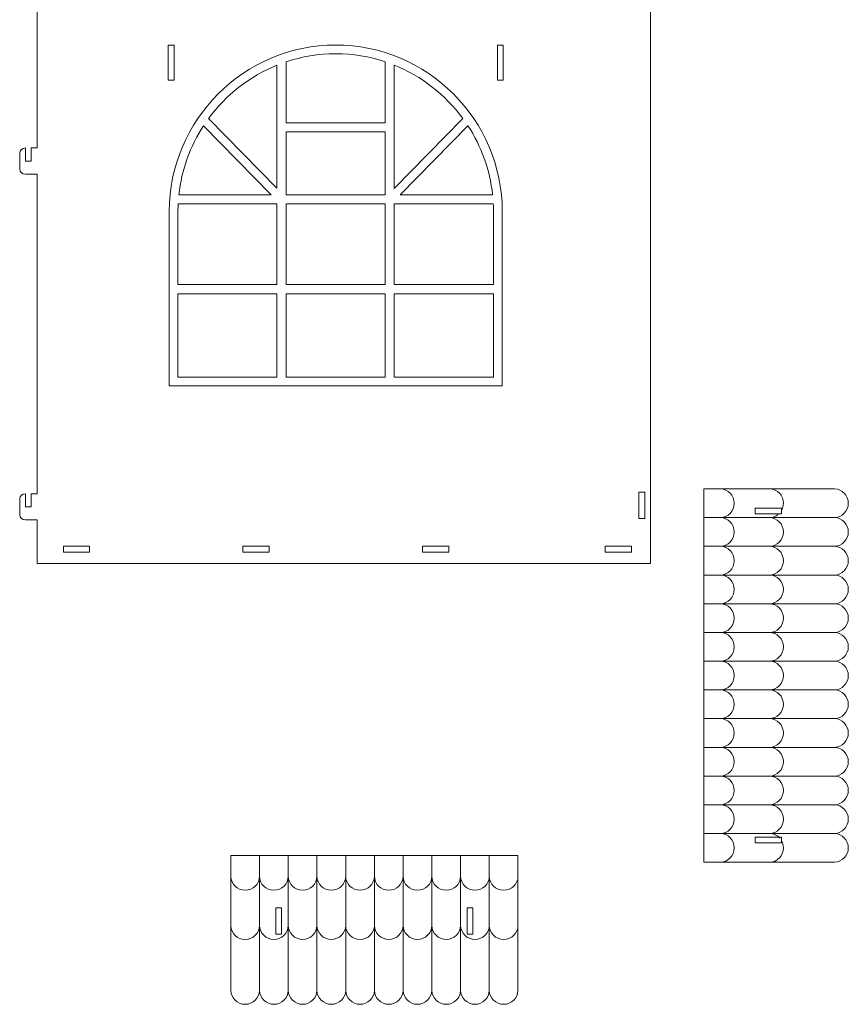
# Model space of a CAD drawing. Header units: centimetres. Extents: x -179 to 199, y -139 to 174.
# Tile 69 of 76: x 118 to 150, y 52 to 90. Entities that reach past the tile are written whole.
import ezdxf

# ---------------------------------------------------------------- set-up
doc = ezdxf.new("R2010")
doc.units = ezdxf.units.CM
doc.header["$MEASUREMENT"] = 0
doc.layers.add('Layer 1', color=7, linetype='Continuous')

msp = doc.modelspace()

# ---------------------------------------------------------------- linework, layer by layer
at = {"layer": 'Layer 1', "lineweight": 5}
for points, knots in [([(118.30266, 106.79701), (118.30266, 106.79701), (118.30266, 106.61336), (118.30266, 106.61336), (118.30266, 106.61336), (118.30266, 106.61336), (118.07599, 106.61336), (118.07599, 106.61336), (118.07599, 106.61336), (118.07599, 106.61336), (118.07599, 106.10182), (118.07599, 106.10182), (118.07599, 106.10182), (118.07599, 106.10182), (117.8519, 106.10182), (117.8519, 106.10182), (117.8519, 106.10182), (117.8519, 106.10182), (117.8519, 106.61336), (117.8519, 106.61336), (117.8519, 106.61336), (117.72827, 106.61336), (117.62782, 106.52115), (117.62782, 106.40859), (117.62782, 106.40859), (117.62782, 106.40859), (117.62782, 105.79505), (117.62782, 105.79505), (117.62782, 105.79505), (117.62782, 105.68249), (117.72827, 105.59053), (117.8519, 105.59053), (117.8519, 105.59053), (117.8519, 105.59053), (118.30266, 105.59053), (118.30266, 105.59053), (118.30266, 105.59053), (118.30266, 105.59053), (118.30266, 95.16988), (118.30266, 95.16988), (118.30266, 95.16988), (118.30266, 95.16988), (118.07599, 95.16988), (118.07599, 95.16988), (118.07599, 95.16988), (118.07599, 95.16988), (118.07599, 94.65834), (118.07599, 94.65834), (118.07599, 94.65834), (118.07599, 94.65834), (117.8519, 94.65834), (117.8519, 94.65834), (117.8519, 94.65834), (117.8519, 94.65834), (117.8519, 95.16988), (117.8519, 95.16988), (117.8519, 95.16988), (117.72827, 95.16988), (117.62782, 95.07766), (117.62782, 94.96536), (117.62782, 94.96536), (117.62782, 94.96536), (117.62782, 94.35156), (117.62782, 94.35156), (117.62782, 94.35156), (117.62782, 94.23926), (117.72827, 94.14731), (117.8519, 94.14731), (117.8519, 94.14731), (117.8519, 94.14731), (118.30266, 94.14731), (118.30266, 94.14731), (118.30266, 94.14731), (118.30266, 94.14731), (118.30266, 85.12554), (118.30266, 85.12554), (118.30266, 85.12554), (118.30266, 85.12554), (118.07599, 85.12554), (118.07599, 85.12554), (118.07599, 85.12554), (118.07599, 85.12554), (118.07599, 84.61426), (118.07599, 84.61426), (118.07599, 84.61426), (118.07599, 84.61426), (117.8519, 84.61426), (117.8519, 84.61426), (117.8519, 84.61426), (117.8519, 84.61426), (117.8519, 85.12554), (117.8519, 85.12554), (117.8519, 85.12554), (117.72827, 85.12554), (117.62782, 85.03359), (117.62782, 84.92103), (117.62782, 84.92103), (117.62782, 84.92103), (117.62782, 84.30749), (117.62782, 84.30749), (117.62782, 84.30749), (117.62782, 84.19493), (117.72827, 84.10298), (117.8519, 84.10298), (117.8519, 84.10298), (117.8519, 84.10298), (118.30266, 84.10298), (118.30266, 84.10298), (118.30266, 84.10298), (118.30266, 84.10298), (118.30266, 71.67582), (118.30266, 71.67582), (118.30266, 71.67582), (118.30266, 71.67582), (118.07599, 71.67582), (118.07599, 71.67582), (118.07599, 71.67582), (118.07599, 71.67582), (118.07599, 71.16454), (118.07599, 71.16454), (118.07599, 71.16454), (118.07599, 71.16454), (117.8519, 71.16454), (117.8519, 71.16454), (117.8519, 71.16454), (117.8519, 71.16454), (117.8519, 71.67582), (117.8519, 71.67582), (117.8519, 71.67582), (117.72827, 71.67582), (117.62782, 71.58387), (117.62782, 71.47131), (117.62782, 71.47131), (117.62782, 71.47131), (117.62782, 70.85751), (117.62782, 70.85751), (117.62782, 70.85751), (117.62782, 70.74521), (117.72827, 70.65325), (117.8519, 70.65325), (117.8519, 70.65325), (117.8519, 70.65325), (118.30266, 70.65325), (118.30266, 70.65325), (118.30266, 70.65325), (118.30266, 70.65325), (118.30266, 68.95559), (118.30266, 68.95559), (118.30266, 68.95559), (118.30266, 68.95559), (142.16428, 68.95559), (142.16428, 68.95559), (142.16428, 68.95559), (142.16428, 68.95559), (142.16428, 96.06443), (142.16428, 96.06443), (142.16428, 96.06443), (142.16428, 96.17699), (142.07155, 96.26869), (141.95822, 96.26869), (141.95822, 96.26869), (141.95822, 96.26869), (135.34631, 96.26869), (135.34631, 96.26869), (135.34631, 96.26869), (135.34631, 96.26869), (135.34631, 108.48051), (135.34631, 108.48051), (135.34631, 108.48051), (135.34631, 108.59874), (135.24843, 108.69558), (135.12994, 108.69558), (135.12994, 108.69558), (135.12994, 108.69558), (118.51644, 108.69558), (118.51644, 108.69558), (118.51644, 108.69558), (118.39796, 108.69558), (118.30266, 108.59874), (118.30266, 108.48051), (118.30266, 108.48051), (118.30266, 108.48051), (118.30266, 106.79701), (118.30266, 106.79701)], [0, 0, 0, 0, 0.0212766, 0.0212766, 0.0212766, 0.0212766, 0.04255319, 0.04255319, 0.04255319, 0.04255319, 0.06382979, 0.06382979, 0.06382979, 0.06382979, 0.08510638, 0.08510638, 0.08510638, 0.08510638, 0.10638298, 0.10638298, 0.10638298, 0.10638298, 0.12765957, 0.12765957, 0.12765957, 0.12765957, 0.14893617, 0.14893617, 0.14893617, 0.14893617, 0.17021277, 0.17021277, 0.17021277, 0.17021277, 0.19148936, 0.19148936, 0.19148936, 0.19148936, 0.21276596, 0.21276596, 0.21276596, 0.21276596, 0.23404255, 0.23404255, 0.23404255, 0.23404255, 0.25531915, 0.25531915, 0.25531915, 0.25531915, 0.27659574, 0.27659574, 0.27659574, 0.27659574, 0.29787234, 0.29787234, 0.29787234, 0.29787234, 0.31914894, 0.31914894, 0.31914894, 0.31914894, 0.34042553, 0.34042553, 0.34042553, 0.34042553, 0.36170213, 0.36170213, 0.36170213, 0.36170213, 0.38297872, 0.38297872, 0.38297872, 0.38297872, 0.40425532, 0.40425532, 0.40425532, 0.40425532, 0.42553191, 0.42553191, 0.42553191, 0.42553191, 0.44680851, 0.44680851, 0.44680851, 0.44680851, 0.46808511, 0.46808511, 0.46808511, 0.46808511, 0.4893617, 0.4893617, 0.4893617, 0.4893617, 0.5106383, 0.5106383, 0.5106383, 0.5106383, 0.53191489, 0.53191489, 0.53191489, 0.53191489, 0.55319149, 0.55319149, 0.55319149, 0.55319149, 0.57446809, 0.57446809, 0.57446809, 0.57446809, 0.59574468, 0.59574468, 0.59574468, 0.59574468, 0.61702128, 0.61702128, 0.61702128, 0.61702128, 0.63829787, 0.63829787, 0.63829787, 0.63829787, 0.65957447, 0.65957447, 0.65957447, 0.65957447, 0.68085106, 0.68085106, 0.68085106, 0.68085106, 0.70212766, 0.70212766, 0.70212766, 0.70212766, 0.72340426, 0.72340426, 0.72340426, 0.72340426, 0.74468085, 0.74468085, 0.74468085, 0.74468085, 0.76595745, 0.76595745, 0.76595745, 0.76595745, 0.78723404, 0.78723404, 0.78723404, 0.78723404, 0.80851064, 0.80851064, 0.80851064, 0.80851064, 0.82978723, 0.82978723, 0.82978723, 0.82978723, 0.85106383, 0.85106383, 0.85106383, 0.85106383, 0.87234043, 0.87234043, 0.87234043, 0.87234043, 0.89361702, 0.89361702, 0.89361702, 0.89361702, 0.91489362, 0.91489362, 0.91489362, 0.91489362, 0.93617021, 0.93617021, 0.93617021, 0.93617021, 0.95744681, 0.95744681, 0.95744681, 0.95744681, 1, 1, 1, 1]), ([(123.40777, 87.76851), (123.40777, 87.76851), (123.63274, 87.76851), (123.63274, 87.76851), (123.63274, 87.76851), (123.63274, 87.76851), (123.63274, 89.13204), (123.63274, 89.13204), (123.63274, 89.13204), (123.63274, 89.13204), (123.40777, 89.13204), (123.40777, 89.13204), (123.40777, 89.13204), (123.40777, 89.13204), (123.40777, 87.76851), (123.40777, 87.76851)], [0, 0, 0, 0, 0.2, 0.2, 0.2, 0.2, 0.4, 0.4, 0.4, 0.4, 0.6, 0.6, 0.6, 0.6, 1, 1, 1, 1]), ([(136.20918, 87.76851), (136.20918, 87.76851), (136.43425, 87.76851), (136.43425, 87.76851), (136.43425, 87.76851), (136.43425, 87.76851), (136.43425, 89.13204), (136.43425, 89.13204), (136.43425, 89.13204), (136.43425, 89.13204), (136.20918, 89.13204), (136.20918, 89.13204), (136.20918, 89.13204), (136.20918, 89.13204), (136.20918, 87.76851), (136.20918, 87.76851)], [0, 0, 0, 0, 0.2, 0.2, 0.2, 0.2, 0.4, 0.4, 0.4, 0.4, 0.6, 0.6, 0.6, 0.6, 1, 1, 1, 1]), ([(129.91923, 88.79108), (129.24696, 88.79108), (128.59788, 88.68083), (127.99, 88.47735), (127.99, 88.47735), (127.99, 88.47735), (127.99, 86.10355), (127.99, 86.10355), (127.99, 86.10355), (127.99, 86.10355), (131.83815, 86.10355), (131.83815, 86.10355), (131.83815, 86.10355), (131.83815, 86.10355), (131.83815, 88.48224), (131.83815, 88.48224), (131.83815, 88.48224), (131.23285, 88.68238), (130.58892, 88.79108), (129.91923, 88.79108)], [0, 0, 0, 0, 0.16666667, 0.16666667, 0.16666667, 0.16666667, 0.33333333, 0.33333333, 0.33333333, 0.33333333, 0.5, 0.5, 0.5, 0.5, 0.66666667, 0.66666667, 0.66666667, 0.66666667, 1, 1, 1, 1]), ([(127.63198, 88.34599), (126.5682, 87.91429), (125.64866, 87.19051), (124.97382, 86.27561), (124.97382, 86.27561), (124.97382, 86.27561), (127.63198, 83.568), (127.63198, 83.568), (127.63198, 83.568), (127.63198, 83.568), (127.63198, 88.34599), (127.63198, 88.34599)], [0, 0, 0, 0, 0.25, 0.25, 0.25, 0.25, 0.5, 0.5, 0.5, 0.5, 1, 1, 1, 1]), ([(134.86464, 86.27561), (134.1898, 87.19463), (133.26511, 87.92099), (132.1936, 88.35191), (132.1936, 88.35191), (132.1936, 88.35191), (132.1936, 83.5528), (132.1936, 83.5528), (132.1936, 83.5528), (132.1936, 83.5528), (134.86464, 86.27561), (134.86464, 86.27561)], [0, 0, 0, 0, 0.25, 0.25, 0.25, 0.25, 0.5, 0.5, 0.5, 0.5, 1, 1, 1, 1]), ([(124.77806, 85.99099), (124.26291, 85.20076), (123.92291, 84.28611), (123.81989, 83.30398), (123.81989, 83.30398), (123.81989, 83.30398), (127.41561, 83.30398), (127.41561, 83.30398), (127.41561, 83.30398), (127.41561, 83.30398), (124.77806, 85.99099), (124.77806, 85.99099)], [0, 0, 0, 0, 0.25, 0.25, 0.25, 0.25, 0.5, 0.5, 0.5, 0.5, 1, 1, 1, 1]), ([(136.02115, 83.30398), (135.91812, 84.28611), (135.57812, 85.20076), (135.06297, 85.99099), (135.06297, 85.99099), (135.06297, 85.99099), (132.42542, 83.30398), (132.42542, 83.30398), (132.42542, 83.30398), (132.42542, 83.30398), (136.02115, 83.30398), (136.02115, 83.30398)], [0, 0, 0, 0, 0.25, 0.25, 0.25, 0.25, 0.5, 0.5, 0.5, 0.5, 1, 1, 1, 1]), ([(127.99, 85.74784), (127.99, 85.74784), (127.99, 83.30398), (127.99, 83.30398), (127.99, 83.30398), (127.99, 83.30398), (131.83815, 83.30398), (131.83815, 83.30398), (131.83815, 83.30398), (131.83815, 83.30398), (131.83815, 85.74784), (131.83815, 85.74784), (131.83815, 85.74784), (131.83815, 85.74784), (127.99, 85.74784), (127.99, 85.74784)], [0, 0, 0, 0, 0.2, 0.2, 0.2, 0.2, 0.4, 0.4, 0.4, 0.4, 0.6, 0.6, 0.6, 0.6, 1, 1, 1, 1]), ([(123.79155, 82.94827), (123.7864, 82.85117), (123.78383, 82.75355), (123.78383, 82.65541), (123.78383, 82.65541), (123.78383, 82.65541), (123.78383, 79.8118), (123.78383, 79.8118), (123.78383, 79.8118), (123.78383, 79.8118), (127.63198, 79.8118), (127.63198, 79.8118), (127.63198, 79.8118), (127.63198, 79.8118), (127.63198, 82.94827), (127.63198, 82.94827), (127.63198, 82.94827), (127.63198, 82.94827), (123.79155, 82.94827), (123.79155, 82.94827)], [0, 0, 0, 0, 0.16666667, 0.16666667, 0.16666667, 0.16666667, 0.33333333, 0.33333333, 0.33333333, 0.33333333, 0.5, 0.5, 0.5, 0.5, 0.66666667, 0.66666667, 0.66666667, 0.66666667, 1, 1, 1, 1]), ([(127.99, 82.94827), (127.99, 82.94827), (127.99, 79.8118), (127.99, 79.8118), (127.99, 79.8118), (127.99, 79.8118), (131.83815, 79.8118), (131.83815, 79.8118), (131.83815, 79.8118), (131.83815, 79.8118), (131.83815, 82.94827), (131.83815, 82.94827), (131.83815, 82.94827), (131.83815, 82.94827), (127.99, 82.94827), (127.99, 82.94827)], [0, 0, 0, 0, 0.2, 0.2, 0.2, 0.2, 0.4, 0.4, 0.4, 0.4, 0.6, 0.6, 0.6, 0.6, 1, 1, 1, 1]), ([(136.05721, 79.8118), (136.05721, 79.8118), (136.05721, 82.65541), (136.05721, 82.65541), (136.05721, 82.65541), (136.05721, 82.75355), (136.05463, 82.85117), (136.04948, 82.94827), (136.04948, 82.94827), (136.04948, 82.94827), (132.1936, 82.94827), (132.1936, 82.94827), (132.1936, 82.94827), (132.1936, 82.94827), (132.1936, 79.8118), (132.1936, 79.8118), (132.1936, 79.8118), (132.1936, 79.8118), (136.05721, 79.8118), (136.05721, 79.8118)], [0, 0, 0, 0, 0.16666667, 0.16666667, 0.16666667, 0.16666667, 0.33333333, 0.33333333, 0.33333333, 0.33333333, 0.5, 0.5, 0.5, 0.5, 0.66666667, 0.66666667, 0.66666667, 0.66666667, 1, 1, 1, 1]), ([(123.78383, 79.45609), (123.78383, 79.45609), (123.78383, 76.20783), (123.78383, 76.20783), (123.78383, 76.20783), (123.78383, 76.20783), (127.63198, 76.20783), (127.63198, 76.20783), (127.63198, 76.20783), (127.63198, 76.20783), (127.63198, 79.45609), (127.63198, 79.45609), (127.63198, 79.45609), (127.63198, 79.45609), (123.78383, 79.45609), (123.78383, 79.45609)], [0, 0, 0, 0, 0.2, 0.2, 0.2, 0.2, 0.4, 0.4, 0.4, 0.4, 0.6, 0.6, 0.6, 0.6, 1, 1, 1, 1]), ([(127.99, 79.45609), (127.99, 79.45609), (127.99, 76.20783), (127.99, 76.20783), (127.99, 76.20783), (127.99, 76.20783), (131.83815, 76.20783), (131.83815, 76.20783), (131.83815, 76.20783), (131.83815, 76.20783), (131.83815, 79.45609), (131.83815, 79.45609), (131.83815, 79.45609), (131.83815, 79.45609), (127.99, 79.45609), (127.99, 79.45609)], [0, 0, 0, 0, 0.2, 0.2, 0.2, 0.2, 0.4, 0.4, 0.4, 0.4, 0.6, 0.6, 0.6, 0.6, 1, 1, 1, 1]), ([(132.1936, 76.20783), (132.1936, 76.20783), (136.05721, 76.20783), (136.05721, 76.20783), (136.05721, 76.20783), (136.05721, 76.20783), (136.05721, 79.45609), (136.05721, 79.45609), (136.05721, 79.45609), (136.05721, 79.45609), (132.1936, 79.45609), (132.1936, 79.45609), (132.1936, 79.45609), (132.1936, 79.45609), (132.1936, 76.20783), (132.1936, 76.20783)], [0, 0, 0, 0, 0.2, 0.2, 0.2, 0.2, 0.4, 0.4, 0.4, 0.4, 0.6, 0.6, 0.6, 0.6, 1, 1, 1, 1]), ([(141.71353, 70.71456), (141.71353, 70.71456), (141.9385, 70.71456), (141.9385, 70.71456), (141.9385, 70.71456), (141.9385, 70.71456), (141.9385, 71.7372), (141.9385, 71.7372), (141.9385, 71.7372), (141.9385, 71.7372), (141.71353, 71.7372), (141.71353, 71.7372), (141.71353, 71.7372), (141.71353, 71.7372), (141.71353, 70.71456), (141.71353, 70.71456)], [0, 0, 0, 0, 0.2, 0.2, 0.2, 0.2, 0.4, 0.4, 0.4, 0.4, 0.6, 0.6, 0.6, 0.6, 1, 1, 1, 1]), ([(149.3274, 71.86256), (149.62104, 71.85587), (149.858, 71.60731), (149.858, 71.30414), (149.858, 71.30414), (149.858, 71.00124), (149.62104, 70.75268), (149.3274, 70.74572), (149.3274, 70.74572), (149.3274, 70.74572), (149.3274, 70.74547), (149.3274, 70.74547), (149.3274, 70.74547), (149.62104, 70.73851), (149.858, 70.48995), (149.858, 70.18705), (149.858, 70.18705), (149.858, 69.88414), (149.62104, 69.63558), (149.3274, 69.62863), (149.3274, 69.62863), (149.3274, 69.62863), (149.3274, 69.62811), (149.3274, 69.62811), (149.3274, 69.62811), (149.62104, 69.62116), (149.858, 69.3726), (149.858, 69.06969), (149.858, 69.06969), (149.858, 68.76679), (149.62104, 68.51823), (149.3274, 68.51127), (149.3274, 68.51127), (149.3274, 68.51127), (149.3274, 68.51101), (149.3274, 68.51101), (149.3274, 68.51101), (149.62104, 68.50406), (149.858, 68.2555), (149.858, 67.9526), (149.858, 67.9526), (149.858, 67.64943), (149.62104, 67.40113), (149.3274, 67.39418), (149.3274, 67.39418), (149.3274, 67.39418), (149.3274, 67.39366), (149.3274, 67.39366), (149.3274, 67.39366), (149.62104, 67.38671), (149.858, 67.13815), (149.858, 66.83524), (149.858, 66.83524), (149.858, 66.53233), (149.62104, 66.28378), (149.3274, 66.27682), (149.3274, 66.27682), (149.3274, 66.27682), (149.3274, 66.27656), (149.3274, 66.27656), (149.3274, 66.27656), (149.62104, 66.26961), (149.858, 66.02105), (149.858, 65.71814), (149.858, 65.71814), (149.858, 65.41498), (149.62104, 65.16668), (149.3274, 65.15972), (149.3274, 65.15972), (149.3274, 65.15972), (149.3274, 65.15921), (149.3274, 65.15921), (149.3274, 65.15921), (149.62104, 65.15251), (149.858, 64.90395), (149.858, 64.60079), (149.858, 64.60079), (149.858, 64.29788), (149.62104, 64.04932), (149.3274, 64.04237), (149.3274, 64.04237), (149.3274, 64.04237), (149.3274, 64.04211), (149.3274, 64.04211), (149.3274, 64.04211), (149.62104, 64.03516), (149.858, 63.7866), (149.858, 63.48369), (149.858, 63.48369), (149.858, 63.18079), (149.62104, 62.93223), (149.3274, 62.92502), (149.3274, 62.92502), (149.3274, 62.92502), (149.3274, 62.92476), (149.3274, 62.92476), (149.3274, 62.92476), (149.62104, 62.9178), (149.858, 62.66924), (149.858, 62.36634), (149.858, 62.36634), (149.858, 62.06343), (149.62104, 61.81487), (149.3274, 61.80792), (149.3274, 61.80792), (149.3274, 61.80792), (149.3274, 61.80766), (149.3274, 61.80766), (149.3274, 61.80766), (149.62104, 61.80071), (149.858, 61.55215), (149.858, 61.24924), (149.858, 61.24924), (149.858, 60.94633), (149.62104, 60.69778), (149.3274, 60.69082), (149.3274, 60.69082), (149.3274, 60.69082), (149.3274, 60.69056), (149.3274, 60.69056), (149.3274, 60.69056), (149.62104, 60.68335), (149.858, 60.43479), (149.858, 60.13189), (149.858, 60.13189), (149.858, 59.82898), (149.62104, 59.58042), (149.3274, 59.57347), (149.3274, 59.57347), (149.3274, 59.57347), (149.3274, 59.57321), (149.3274, 59.57321), (149.3274, 59.57321), (149.62104, 59.56625), (149.858, 59.3177), (149.858, 59.01479), (149.858, 59.01479), (149.858, 58.71163), (149.62104, 58.46332), (149.3274, 58.45637), (149.3274, 58.45637), (149.3274, 58.45637), (149.3274, 58.45586), (149.3274, 58.45586), (149.3274, 58.45586), (149.62104, 58.44916), (149.858, 58.2006), (149.858, 57.89744), (149.858, 57.89744), (149.858, 57.59453), (149.62104, 57.34597), (149.3274, 57.33902), (149.3274, 57.33902), (149.3274, 57.33902), (144.23517, 57.33902), (144.23517, 57.33902), (144.23517, 57.33902), (144.23517, 57.33902), (144.23517, 71.86282), (144.23517, 71.86282), (144.23517, 71.86282), (144.23517, 71.86282), (149.3274, 71.86256), (149.3274, 71.86256)], [0, 0, 0, 0, 0.02380952, 0.02380952, 0.02380952, 0.02380952, 0.04761905, 0.04761905, 0.04761905, 0.04761905, 0.07142857, 0.07142857, 0.07142857, 0.07142857, 0.0952381, 0.0952381, 0.0952381, 0.0952381, 0.11904762, 0.11904762, 0.11904762, 0.11904762, 0.14285714, 0.14285714, 0.14285714, 0.14285714, 0.16666667, 0.16666667, 0.16666667, 0.16666667, 0.19047619, 0.19047619, 0.19047619, 0.19047619, 0.21428571, 0.21428571, 0.21428571, 0.21428571, 0.23809524, 0.23809524, 0.23809524, 0.23809524, 0.26190476, 0.26190476, 0.26190476, 0.26190476, 0.28571429, 0.28571429, 0.28571429, 0.28571429, 0.30952381, 0.30952381, 0.30952381, 0.30952381, 0.33333333, 0.33333333, 0.33333333, 0.33333333, 0.35714286, 0.35714286, 0.35714286, 0.35714286, 0.38095238, 0.38095238, 0.38095238, 0.38095238, 0.4047619, 0.4047619, 0.4047619, 0.4047619, 0.42857143, 0.42857143, 0.42857143, 0.42857143, 0.45238095, 0.45238095, 0.45238095, 0.45238095, 0.47619048, 0.47619048, 0.47619048, 0.47619048, 0.5, 0.5, 0.5, 0.5, 0.52380952, 0.52380952, 0.52380952, 0.52380952, 0.54761905, 0.54761905, 0.54761905, 0.54761905, 0.57142857, 0.57142857, 0.57142857, 0.57142857, 0.5952381, 0.5952381, 0.5952381, 0.5952381, 0.61904762, 0.61904762, 0.61904762, 0.61904762, 0.64285714, 0.64285714, 0.64285714, 0.64285714, 0.66666667, 0.66666667, 0.66666667, 0.66666667, 0.69047619, 0.69047619, 0.69047619, 0.69047619, 0.71428571, 0.71428571, 0.71428571, 0.71428571, 0.73809524, 0.73809524, 0.73809524, 0.73809524, 0.76190476, 0.76190476, 0.76190476, 0.76190476, 0.78571429, 0.78571429, 0.78571429, 0.78571429, 0.80952381, 0.80952381, 0.80952381, 0.80952381, 0.83333333, 0.83333333, 0.83333333, 0.83333333, 0.85714286, 0.85714286, 0.85714286, 0.85714286, 0.88095238, 0.88095238, 0.88095238, 0.88095238, 0.9047619, 0.9047619, 0.9047619, 0.9047619, 0.92857143, 0.92857143, 0.92857143, 0.92857143, 0.95238095, 0.95238095, 0.95238095, 0.95238095, 1, 1, 1, 1]), ([(146.23394, 70.88945), (146.23394, 70.88945), (147.25659, 70.88945), (147.25659, 70.88945), (147.25659, 70.88945), (147.25659, 70.88945), (147.25659, 71.11432), (147.25659, 71.11432), (147.25659, 71.11432), (147.25659, 71.11432), (146.23394, 71.11432), (146.23394, 71.11432), (146.23394, 71.11432), (146.23394, 71.11432), (146.23394, 70.88945), (146.23394, 70.88945)], [0, 0, 0, 0, 0.2, 0.2, 0.2, 0.2, 0.4, 0.4, 0.4, 0.4, 0.6, 0.6, 0.6, 0.6, 1, 1, 1, 1]), ([(119.32523, 69.40557), (119.32523, 69.40557), (120.34787, 69.40557), (120.34787, 69.40557), (120.34787, 69.40557), (120.34787, 69.40557), (120.34787, 69.63044), (120.34787, 69.63044), (120.34787, 69.63044), (120.34787, 69.63044), (119.32523, 69.63044), (119.32523, 69.63044), (119.32523, 69.63044), (119.32523, 69.63044), (119.32523, 69.40557), (119.32523, 69.40557)], [0, 0, 0, 0, 0.2, 0.2, 0.2, 0.2, 0.4, 0.4, 0.4, 0.4, 0.6, 0.6, 0.6, 0.6, 1, 1, 1, 1]), ([(126.3132, 69.40557), (126.3132, 69.40557), (127.33575, 69.40557), (127.33575, 69.40557), (127.33575, 69.40557), (127.33575, 69.40557), (127.33575, 69.63044), (127.33575, 69.63044), (127.33575, 69.63044), (127.33575, 69.63044), (126.3132, 69.63044), (126.3132, 69.63044), (126.3132, 69.63044), (126.3132, 69.63044), (126.3132, 69.40557), (126.3132, 69.40557)], [0, 0, 0, 0, 0.2, 0.2, 0.2, 0.2, 0.4, 0.4, 0.4, 0.4, 0.6, 0.6, 0.6, 0.6, 1, 1, 1, 1]), ([(133.30117, 69.40557), (133.30117, 69.40557), (134.32372, 69.40557), (134.32372, 69.40557), (134.32372, 69.40557), (134.32372, 69.40557), (134.32372, 69.63044), (134.32372, 69.63044), (134.32372, 69.63044), (134.32372, 69.63044), (133.30117, 69.63044), (133.30117, 69.63044), (133.30117, 69.63044), (133.30117, 69.63044), (133.30117, 69.40557), (133.30117, 69.40557)], [0, 0, 0, 0, 0.2, 0.2, 0.2, 0.2, 0.4, 0.4, 0.4, 0.4, 0.6, 0.6, 0.6, 0.6, 1, 1, 1, 1]), ([(140.3999, 69.40557), (140.3999, 69.40557), (141.42255, 69.40557), (141.42255, 69.40557), (141.42255, 69.40557), (141.42255, 69.40557), (141.42255, 69.63044), (141.42255, 69.63044), (141.42255, 69.63044), (141.42255, 69.63044), (140.3999, 69.63044), (140.3999, 69.63044), (140.3999, 69.63044), (140.3999, 69.63044), (140.3999, 69.40557), (140.3999, 69.40557)], [0, 0, 0, 0, 0.2, 0.2, 0.2, 0.2, 0.4, 0.4, 0.4, 0.4, 0.6, 0.6, 0.6, 0.6, 1, 1, 1, 1]), ([(146.23394, 58.08727), (146.23394, 58.08727), (147.25659, 58.08727), (147.25659, 58.08727), (147.25659, 58.08727), (147.25659, 58.08727), (147.25659, 58.31224), (147.25659, 58.31224), (147.25659, 58.31224), (147.25659, 58.31224), (146.23394, 58.31224), (146.23394, 58.31224), (146.23394, 58.31224), (146.23394, 58.31224), (146.23394, 58.08727), (146.23394, 58.08727)], [0, 0, 0, 0, 0.2, 0.2, 0.2, 0.2, 0.4, 0.4, 0.4, 0.4, 0.6, 0.6, 0.6, 0.6, 1, 1, 1, 1]), ([(137.01023, 52.33977), (137.01023, 52.33977), (137.01023, 52.34157), (137.01023, 52.34157), (137.01023, 52.34157), (137.01023, 52.34157), (137.01023, 52.34157), (137.01023, 52.34157), (137.01023, 52.34157), (137.00508, 52.0482), (136.75523, 51.81046), (136.4513, 51.81046), (136.4513, 51.81046), (136.14994, 51.81046), (135.90009, 52.0482), (135.89494, 52.34157), (135.89494, 52.34157), (135.89494, 52.34157), (135.89236, 52.34157), (135.89236, 52.34157), (135.89236, 52.34157), (135.88721, 52.0482), (135.63736, 51.81046), (135.336, 51.81046), (135.336, 51.81046), (135.03207, 51.81046), (134.7848, 52.0482), (134.77707, 52.34157), (134.77707, 52.34157), (134.77707, 52.34157), (134.77707, 52.34157), (134.77707, 52.34157), (134.77707, 52.34157), (134.76934, 52.0482), (134.52207, 51.81046), (134.21813, 51.81046), (134.21813, 51.81046), (133.9142, 51.81046), (133.66693, 52.0482), (133.6592, 52.34157), (133.6592, 52.34157), (133.6592, 52.34157), (133.6592, 52.34157), (133.6592, 52.34157), (133.6592, 52.34157), (133.65147, 52.0482), (133.4042, 51.81046), (133.10026, 51.81046), (133.10026, 51.81046), (132.7989, 51.81046), (132.54906, 52.0482), (132.54133, 52.34157), (132.54133, 52.34157), (132.54133, 52.34157), (132.54133, 52.34157), (132.54133, 52.34157), (132.54133, 52.34157), (132.53618, 52.0482), (132.28633, 51.81046), (131.98239, 51.81046), (131.98239, 51.81046), (131.68103, 51.81046), (131.43119, 52.0482), (131.42604, 52.34157), (131.42604, 52.34157), (131.42604, 52.34157), (131.42604, 52.34157), (131.42604, 52.34157), (131.42604, 52.34157), (131.41831, 52.0482), (131.16846, 51.81046), (130.8671, 51.81046), (130.8671, 51.81046), (130.56316, 51.81046), (130.31589, 52.0482), (130.30817, 52.34157), (130.30817, 52.34157), (130.30817, 52.34157), (130.30817, 52.34157), (130.30817, 52.34157), (130.30817, 52.34157), (130.30044, 52.0482), (130.05317, 51.81046), (129.74923, 51.81046), (129.74923, 51.81046), (129.44529, 51.81046), (129.19802, 52.0482), (129.1903, 52.34157), (129.1903, 52.34157), (129.1903, 52.34157), (129.1903, 52.34157), (129.1903, 52.34157), (129.1903, 52.34157), (129.18257, 52.0482), (128.9353, 51.81046), (128.63136, 51.81046), (128.63136, 51.81046), (128.33, 51.81046), (128.08015, 52.0482), (128.07243, 52.34157), (128.07243, 52.34157), (128.07243, 52.34157), (128.07243, 52.34157), (128.07243, 52.34157), (128.07243, 52.34157), (128.06727, 52.0482), (127.81743, 51.81046), (127.51349, 51.81046), (127.51349, 51.81046), (127.21213, 51.81046), (126.96228, 52.0482), (126.95713, 52.34157), (126.95713, 52.34157), (126.95713, 52.34157), (126.95456, 52.34157), (126.95456, 52.34157), (126.95456, 52.34157), (126.94941, 52.0482), (126.69956, 51.81046), (126.3982, 51.81046), (126.3982, 51.81046), (126.09426, 51.81046), (125.84699, 52.0482), (125.83926, 52.34157), (125.83926, 52.34157), (125.83926, 52.34157), (125.83926, 57.60586), (125.83926, 57.60586), (125.83926, 57.60586), (125.83926, 57.60586), (137.01023, 57.60586), (137.01023, 57.60586), (137.01023, 57.60586), (137.01023, 57.60586), (137.01023, 52.33977), (137.01023, 52.33977)], [0, 0, 0, 0, 0.02857143, 0.02857143, 0.02857143, 0.02857143, 0.05714286, 0.05714286, 0.05714286, 0.05714286, 0.08571429, 0.08571429, 0.08571429, 0.08571429, 0.11428571, 0.11428571, 0.11428571, 0.11428571, 0.14285714, 0.14285714, 0.14285714, 0.14285714, 0.17142857, 0.17142857, 0.17142857, 0.17142857, 0.2, 0.2, 0.2, 0.2, 0.22857143, 0.22857143, 0.22857143, 0.22857143, 0.25714286, 0.25714286, 0.25714286, 0.25714286, 0.28571429, 0.28571429, 0.28571429, 0.28571429, 0.31428571, 0.31428571, 0.31428571, 0.31428571, 0.34285714, 0.34285714, 0.34285714, 0.34285714, 0.37142857, 0.37142857, 0.37142857, 0.37142857, 0.4, 0.4, 0.4, 0.4, 0.42857143, 0.42857143, 0.42857143, 0.42857143, 0.45714286, 0.45714286, 0.45714286, 0.45714286, 0.48571429, 0.48571429, 0.48571429, 0.48571429, 0.51428571, 0.51428571, 0.51428571, 0.51428571, 0.54285714, 0.54285714, 0.54285714, 0.54285714, 0.57142857, 0.57142857, 0.57142857, 0.57142857, 0.6, 0.6, 0.6, 0.6, 0.62857143, 0.62857143, 0.62857143, 0.62857143, 0.65714286, 0.65714286, 0.65714286, 0.65714286, 0.68571429, 0.68571429, 0.68571429, 0.68571429, 0.71428571, 0.71428571, 0.71428571, 0.71428571, 0.74285714, 0.74285714, 0.74285714, 0.74285714, 0.77142857, 0.77142857, 0.77142857, 0.77142857, 0.8, 0.8, 0.8, 0.8, 0.82857143, 0.82857143, 0.82857143, 0.82857143, 0.85714286, 0.85714286, 0.85714286, 0.85714286, 0.88571429, 0.88571429, 0.88571429, 0.88571429, 0.91428571, 0.91428571, 0.91428571, 0.91428571, 0.94285714, 0.94285714, 0.94285714, 0.94285714, 1, 1, 1, 1]), ([(127.59334, 55.56047), (127.59334, 55.56047), (127.81743, 55.56047), (127.81743, 55.56047), (127.81743, 55.56047), (127.81743, 55.56047), (127.81743, 54.53816), (127.81743, 54.53816), (127.81743, 54.53816), (127.81743, 54.53816), (127.59334, 54.53816), (127.59334, 54.53816), (127.59334, 54.53816), (127.59334, 54.53816), (127.59334, 55.56047), (127.59334, 55.56047)], [0, 0, 0, 0, 0.2, 0.2, 0.2, 0.2, 0.4, 0.4, 0.4, 0.4, 0.6, 0.6, 0.6, 0.6, 1, 1, 1, 1]), ([(135.03207, 55.56047), (135.03207, 55.56047), (135.25616, 55.56047), (135.25616, 55.56047), (135.25616, 55.56047), (135.25616, 55.56047), (135.25616, 54.53816), (135.25616, 54.53816), (135.25616, 54.53816), (135.25616, 54.53816), (135.03207, 54.53816), (135.03207, 54.53816), (135.03207, 54.53816), (135.03207, 54.53816), (135.03207, 55.56047), (135.03207, 55.56047)], [0, 0, 0, 0, 0.2, 0.2, 0.2, 0.2, 0.4, 0.4, 0.4, 0.4, 0.6, 0.6, 0.6, 0.6, 1, 1, 1, 1])]:
    msp.add_open_spline(points, degree=3, knots=knots, dxfattribs=at)
at = {"layer": 'Layer 1', "color": 12, "lineweight": 5}
for points, knots in [([(129.91923, 89.13185), (126.35699, 89.13185), (123.44383, 86.21817), (123.44383, 82.65541), (123.44383, 82.65541), (123.44383, 82.65541), (123.44383, 75.8668), (123.44383, 75.8668), (123.44383, 75.8668), (123.44383, 75.8668), (136.39721, 75.8668), (136.39721, 75.8668), (136.39721, 75.8668), (136.39721, 75.8668), (136.39721, 82.65541), (136.39721, 82.65541), (136.39721, 82.65541), (136.39721, 86.21817), (133.48405, 89.13185), (129.91923, 89.13185)], [0, 0, 0, 0, 0.16666667, 0.16666667, 0.16666667, 0.16666667, 0.33333333, 0.33333333, 0.33333333, 0.33333333, 0.5, 0.5, 0.5, 0.5, 0.66666667, 0.66666667, 0.66666667, 0.66666667, 1, 1, 1, 1]), ([(144.88426, 57.33902), (145.18047, 57.34417), (145.42001, 57.5935), (145.42001, 57.89744), (145.42001, 57.89744), (145.42001, 58.20472), (145.17532, 58.45586), (144.87653, 58.45586), (144.87653, 58.45586), (145.17532, 58.45586), (145.42001, 58.7075), (145.42001, 59.01479), (145.42001, 59.01479), (145.42001, 59.32182), (145.17532, 59.57321), (144.87653, 59.57321), (144.87653, 59.57321), (145.17532, 59.57321), (145.42001, 59.8246), (145.42001, 60.13189), (145.42001, 60.13189), (145.42001, 60.43917), (145.17532, 60.69056), (144.87653, 60.69056), (144.87653, 60.69056), (145.17532, 60.69056), (145.42001, 60.94196), (145.42001, 61.24924), (145.42001, 61.24924), (145.42001, 61.55627), (145.17532, 61.80766), (144.87653, 61.80766), (144.87653, 61.80766), (145.17532, 61.80766), (145.42001, 62.05905), (145.42001, 62.36634), (145.42001, 62.36634), (145.42001, 62.67362), (145.17532, 62.92502), (144.87653, 62.92502), (144.87653, 62.92502), (145.17532, 62.92502), (145.42001, 63.17641), (145.42001, 63.48343), (145.42001, 63.48343), (145.42001, 63.79072), (145.17532, 64.04211), (144.87653, 64.04211), (144.87653, 64.04211), (145.17532, 64.04211), (145.42001, 64.2935), (145.42001, 64.60079), (145.42001, 64.60079), (145.42001, 64.90807), (145.17532, 65.15947), (144.87653, 65.15947), (144.87653, 65.15947), (145.17532, 65.15947), (145.42001, 65.41086), (145.42001, 65.71789), (145.42001, 65.71789), (145.42001, 66.02543), (145.17532, 66.27656), (144.87653, 66.27656), (144.87653, 66.27656), (145.17532, 66.27656), (145.42001, 66.52796), (145.42001, 66.83524), (145.42001, 66.83524), (145.42001, 67.14253), (145.17532, 67.39392), (144.87653, 67.39392), (144.87653, 67.39392), (145.17532, 67.39392), (145.42001, 67.64531), (145.42001, 67.9526), (145.42001, 67.9526), (145.42001, 68.25988), (145.17532, 68.51101), (144.87653, 68.51101), (144.87653, 68.51101), (145.17532, 68.51101), (145.42001, 68.76241), (145.42001, 69.06969), (145.42001, 69.06969), (145.42001, 69.37698), (145.17532, 69.62837), (144.87653, 69.62837), (144.87653, 69.62837), (145.17532, 69.62837), (145.42001, 69.87976), (145.42001, 70.18705), (145.42001, 70.18705), (145.42001, 70.49433), (145.17532, 70.74572), (144.87653, 70.74572), (144.87653, 70.74572), (145.17532, 70.74572), (145.42001, 70.99686), (145.42001, 71.30414), (145.42001, 71.30414), (145.42001, 71.60731), (145.18047, 71.85587), (144.88683, 71.86256)], [0, 0, 0, 0, 0.03703704, 0.03703704, 0.03703704, 0.03703704, 0.07407407, 0.07407407, 0.07407407, 0.07407407, 0.11111111, 0.11111111, 0.11111111, 0.11111111, 0.14814815, 0.14814815, 0.14814815, 0.14814815, 0.18518519, 0.18518519, 0.18518519, 0.18518519, 0.22222222, 0.22222222, 0.22222222, 0.22222222, 0.25925926, 0.25925926, 0.25925926, 0.25925926, 0.2962963, 0.2962963, 0.2962963, 0.2962963, 0.33333333, 0.33333333, 0.33333333, 0.33333333, 0.37037037, 0.37037037, 0.37037037, 0.37037037, 0.40740741, 0.40740741, 0.40740741, 0.40740741, 0.44444444, 0.44444444, 0.44444444, 0.44444444, 0.48148148, 0.48148148, 0.48148148, 0.48148148, 0.51851852, 0.51851852, 0.51851852, 0.51851852, 0.55555556, 0.55555556, 0.55555556, 0.55555556, 0.59259259, 0.59259259, 0.59259259, 0.59259259, 0.62962963, 0.62962963, 0.62962963, 0.62962963, 0.66666667, 0.66666667, 0.66666667, 0.66666667, 0.7037037, 0.7037037, 0.7037037, 0.7037037, 0.74074074, 0.74074074, 0.74074074, 0.74074074, 0.77777778, 0.77777778, 0.77777778, 0.77777778, 0.81481481, 0.81481481, 0.81481481, 0.81481481, 0.85185185, 0.85185185, 0.85185185, 0.85185185, 0.88888889, 0.88888889, 0.88888889, 0.88888889, 0.92592593, 0.92592593, 0.92592593, 0.92592593, 1, 1, 1, 1]), ([(147.25651, 71.01901), (147.30545, 71.10246), (147.33378, 71.20008), (147.33378, 71.30414), (147.33378, 71.30414), (147.33378, 71.60731), (147.09682, 71.85587), (146.80318, 71.86256)], [0, 0, 0, 0, 0.33333333, 0.33333333, 0.33333333, 0.33333333, 1, 1, 1, 1]), ([(147.19469, 58.2686), (147.09682, 58.38322), (146.95, 58.45586), (146.7903, 58.45586), (146.7903, 58.45586), (147.08909, 58.45586), (147.33378, 58.7075), (147.33378, 59.01479), (147.33378, 59.01479), (147.33378, 59.32182), (147.08909, 59.57321), (146.7903, 59.57321), (146.7903, 59.57321), (147.08909, 59.57321), (147.33378, 59.8246), (147.33378, 60.13189), (147.33378, 60.13189), (147.33378, 60.43917), (147.08909, 60.69056), (146.7903, 60.69056), (146.7903, 60.69056), (147.08909, 60.69056), (147.33378, 60.94196), (147.33378, 61.24924), (147.33378, 61.24924), (147.33378, 61.55627), (147.08909, 61.80766), (146.7903, 61.80766), (146.7903, 61.80766), (147.08909, 61.80766), (147.33378, 62.05905), (147.33378, 62.36634), (147.33378, 62.36634), (147.33378, 62.67362), (147.08909, 62.92502), (146.7903, 62.92502), (146.7903, 62.92502), (147.08909, 62.92502), (147.33378, 63.17641), (147.33378, 63.48343), (147.33378, 63.48343), (147.33378, 63.79072), (147.08909, 64.04211), (146.7903, 64.04211), (146.7903, 64.04211), (147.08909, 64.04211), (147.33378, 64.2935), (147.33378, 64.60079), (147.33378, 64.60079), (147.33378, 64.90807), (147.08909, 65.15947), (146.7903, 65.15947), (146.7903, 65.15947), (147.08909, 65.15947), (147.33378, 65.41086), (147.33378, 65.71789), (147.33378, 65.71789), (147.33378, 66.02543), (147.08909, 66.27656), (146.7903, 66.27656), (146.7903, 66.27656), (147.08909, 66.27656), (147.33378, 66.52796), (147.33378, 66.83524), (147.33378, 66.83524), (147.33378, 67.14253), (147.08909, 67.39392), (146.7903, 67.39392), (146.7903, 67.39392), (147.08909, 67.39392), (147.33378, 67.64531), (147.33378, 67.9526), (147.33378, 67.9526), (147.33378, 68.25988), (147.08909, 68.51101), (146.7903, 68.51101), (146.7903, 68.51101), (147.08909, 68.51101), (147.33378, 68.76241), (147.33378, 69.06969), (147.33378, 69.06969), (147.33378, 69.37698), (147.08909, 69.62837), (146.7903, 69.62837), (146.7903, 69.62837), (147.08909, 69.62837), (147.33378, 69.87976), (147.33378, 70.18705), (147.33378, 70.18705), (147.33378, 70.49433), (147.08909, 70.74572), (146.7903, 70.74572), (146.7903, 70.74572), (146.91651, 70.74572), (147.035, 70.7908), (147.12772, 70.86627)], [0, 0, 0, 0, 0.04, 0.04, 0.04, 0.04, 0.08, 0.08, 0.08, 0.08, 0.12, 0.12, 0.12, 0.12, 0.16, 0.16, 0.16, 0.16, 0.2, 0.2, 0.2, 0.2, 0.24, 0.24, 0.24, 0.24, 0.28, 0.28, 0.28, 0.28, 0.32, 0.32, 0.32, 0.32, 0.36, 0.36, 0.36, 0.36, 0.4, 0.4, 0.4, 0.4, 0.44, 0.44, 0.44, 0.44, 0.48, 0.48, 0.48, 0.48, 0.52, 0.52, 0.52, 0.52, 0.56, 0.56, 0.56, 0.56, 0.6, 0.6, 0.6, 0.6, 0.64, 0.64, 0.64, 0.64, 0.68, 0.68, 0.68, 0.68, 0.72, 0.72, 0.72, 0.72, 0.76, 0.76, 0.76, 0.76, 0.8, 0.8, 0.8, 0.8, 0.84, 0.84, 0.84, 0.84, 0.88, 0.88, 0.88, 0.88, 0.92, 0.92, 0.92, 0.92, 1, 1, 1, 1]), ([(146.80061, 57.33902), (147.09424, 57.34417), (147.33378, 57.5935), (147.33378, 57.89744), (147.33378, 57.89744), (147.33378, 58.0015), (147.30545, 58.09912), (147.25651, 58.18257)], [0, 0, 0, 0, 0.33333333, 0.33333333, 0.33333333, 0.33333333, 1, 1, 1, 1]), ([(125.83926, 56.78317), (125.84441, 56.48851), (126.09426, 56.24948), (126.3982, 56.24948), (126.3982, 56.24948), (126.70471, 56.24948), (126.95456, 56.49392), (126.95456, 56.79296), (126.95456, 56.79296), (126.95456, 56.49392), (127.20698, 56.24948), (127.51349, 56.24948), (127.51349, 56.24948), (127.82258, 56.24948), (128.07243, 56.49392), (128.07243, 56.79296), (128.07243, 56.79296), (128.07243, 56.49392), (128.32485, 56.24948), (128.63136, 56.24948), (128.63136, 56.24948), (128.93787, 56.24948), (129.1903, 56.49392), (129.1903, 56.79296), (129.1903, 56.79296), (129.1903, 56.49392), (129.44272, 56.24948), (129.74923, 56.24948), (129.74923, 56.24948), (130.05574, 56.24948), (130.30817, 56.49392), (130.30817, 56.79296), (130.30817, 56.79296), (130.30817, 56.49392), (130.55801, 56.24948), (130.8671, 56.24948), (130.8671, 56.24948), (131.17361, 56.24948), (131.42604, 56.49392), (131.42604, 56.79296), (131.42604, 56.79296), (131.42604, 56.49392), (131.67588, 56.24948), (131.98239, 56.24948), (131.98239, 56.24948), (132.29148, 56.24948), (132.54133, 56.49392), (132.54133, 56.79296), (132.54133, 56.79296), (132.54133, 56.49392), (132.79375, 56.24948), (133.10026, 56.24948), (133.10026, 56.24948), (133.40678, 56.24948), (133.6592, 56.49392), (133.6592, 56.79296), (133.6592, 56.79296), (133.6592, 56.49392), (133.91162, 56.24948), (134.21813, 56.24948), (134.21813, 56.24948), (134.52465, 56.24948), (134.77707, 56.49392), (134.77707, 56.79296), (134.77707, 56.79296), (134.77707, 56.49392), (135.02691, 56.24948), (135.336, 56.24948), (135.336, 56.24948), (135.64252, 56.24948), (135.89494, 56.49392), (135.89494, 56.79296), (135.89494, 56.79296), (135.89494, 56.49392), (136.14478, 56.24948), (136.4513, 56.24948), (136.4513, 56.24948), (136.76039, 56.24948), (137.01023, 56.49392), (137.01023, 56.79296), (137.01023, 56.79296), (137.01023, 56.78807), (137.01023, 56.78291), (137.01023, 56.77802)], [0, 0, 0, 0, 0.04545455, 0.04545455, 0.04545455, 0.04545455, 0.09090909, 0.09090909, 0.09090909, 0.09090909, 0.13636364, 0.13636364, 0.13636364, 0.13636364, 0.18181818, 0.18181818, 0.18181818, 0.18181818, 0.22727273, 0.22727273, 0.22727273, 0.22727273, 0.27272727, 0.27272727, 0.27272727, 0.27272727, 0.31818182, 0.31818182, 0.31818182, 0.31818182, 0.36363636, 0.36363636, 0.36363636, 0.36363636, 0.40909091, 0.40909091, 0.40909091, 0.40909091, 0.45454545, 0.45454545, 0.45454545, 0.45454545, 0.5, 0.5, 0.5, 0.5, 0.54545455, 0.54545455, 0.54545455, 0.54545455, 0.59090909, 0.59090909, 0.59090909, 0.59090909, 0.63636364, 0.63636364, 0.63636364, 0.63636364, 0.68181818, 0.68181818, 0.68181818, 0.68181818, 0.72727273, 0.72727273, 0.72727273, 0.72727273, 0.77272727, 0.77272727, 0.77272727, 0.77272727, 0.81818182, 0.81818182, 0.81818182, 0.81818182, 0.86363636, 0.86363636, 0.86363636, 0.86363636, 0.90909091, 0.90909091, 0.90909091, 0.90909091, 1, 1, 1, 1]), ([(125.83926, 54.86811), (125.84441, 54.57371), (126.09426, 54.33442), (126.3982, 54.33442), (126.3982, 54.33442), (126.70471, 54.33442), (126.95713, 54.57886), (126.95713, 54.87816), (126.95713, 54.87816), (126.95713, 54.57886), (127.20698, 54.33442), (127.51349, 54.33442), (127.51349, 54.33442), (127.82258, 54.33442), (128.07243, 54.57886), (128.07243, 54.87816), (128.07243, 54.87816), (128.07243, 54.57886), (128.32485, 54.33442), (128.63136, 54.33442), (128.63136, 54.33442), (128.93787, 54.33442), (129.1903, 54.57886), (129.1903, 54.87816), (129.1903, 54.87816), (129.1903, 54.57886), (129.44272, 54.33442), (129.74923, 54.33442), (129.74923, 54.33442), (130.05574, 54.33442), (130.30817, 54.57886), (130.30817, 54.87816), (130.30817, 54.87816), (130.30817, 54.57886), (130.55801, 54.33442), (130.8671, 54.33442), (130.8671, 54.33442), (131.17361, 54.33442), (131.42604, 54.57886), (131.42604, 54.87816), (131.42604, 54.87816), (131.42604, 54.57886), (131.67588, 54.33442), (131.98239, 54.33442), (131.98239, 54.33442), (132.29148, 54.33442), (132.54133, 54.57886), (132.54133, 54.87816), (132.54133, 54.87816), (132.54133, 54.57886), (132.79375, 54.33442), (133.10026, 54.33442), (133.10026, 54.33442), (133.40678, 54.33442), (133.6592, 54.57886), (133.6592, 54.87816), (133.6592, 54.87816), (133.6592, 54.57886), (133.91162, 54.33442), (134.21813, 54.33442), (134.21813, 54.33442), (134.52465, 54.33442), (134.77707, 54.57886), (134.77707, 54.87816), (134.77707, 54.87816), (134.77707, 54.57886), (135.02691, 54.33442), (135.336, 54.33442), (135.336, 54.33442), (135.64252, 54.33442), (135.89494, 54.57886), (135.89494, 54.87816), (135.89494, 54.87816), (135.89494, 54.57886), (136.14478, 54.33442), (136.4513, 54.33442), (136.4513, 54.33442), (136.76039, 54.33442), (137.01023, 54.57886), (137.01023, 54.87816), (137.01023, 54.87816), (137.01023, 54.87301), (137.01023, 54.86811), (137.01023, 54.86296)], [0, 0, 0, 0, 0.04545455, 0.04545455, 0.04545455, 0.04545455, 0.09090909, 0.09090909, 0.09090909, 0.09090909, 0.13636364, 0.13636364, 0.13636364, 0.13636364, 0.18181818, 0.18181818, 0.18181818, 0.18181818, 0.22727273, 0.22727273, 0.22727273, 0.22727273, 0.27272727, 0.27272727, 0.27272727, 0.27272727, 0.31818182, 0.31818182, 0.31818182, 0.31818182, 0.36363636, 0.36363636, 0.36363636, 0.36363636, 0.40909091, 0.40909091, 0.40909091, 0.40909091, 0.45454545, 0.45454545, 0.45454545, 0.45454545, 0.5, 0.5, 0.5, 0.5, 0.54545455, 0.54545455, 0.54545455, 0.54545455, 0.59090909, 0.59090909, 0.59090909, 0.59090909, 0.63636364, 0.63636364, 0.63636364, 0.63636364, 0.68181818, 0.68181818, 0.68181818, 0.68181818, 0.72727273, 0.72727273, 0.72727273, 0.72727273, 0.77272727, 0.77272727, 0.77272727, 0.77272727, 0.81818182, 0.81818182, 0.81818182, 0.81818182, 0.86363636, 0.86363636, 0.86363636, 0.86363636, 0.90909091, 0.90909091, 0.90909091, 0.90909091, 1, 1, 1, 1])]:
    msp.add_open_spline(points, degree=3, knots=knots, dxfattribs=at)
for points in [[(149.3274, 70.74572), (149.3274, 70.74572), (144.23517, 70.74572), (144.23517, 70.74572)], [(149.3274, 69.62863), (149.3274, 69.62863), (144.23517, 69.62863), (144.23517, 69.62863)], [(149.3274, 68.51127), (149.3274, 68.51127), (144.23517, 68.51127), (144.23517, 68.51127)], [(149.3274, 67.39418), (149.3274, 67.39418), (144.23517, 67.39418), (144.23517, 67.39418)], [(149.3274, 66.27682), (149.3274, 66.27682), (144.23517, 66.27682), (144.23517, 66.27682)], [(149.3274, 65.15972), (149.3274, 65.15972), (144.23517, 65.15972), (144.23517, 65.15972)], [(149.3274, 64.04237), (149.3274, 64.04237), (144.23517, 64.04237), (144.23517, 64.04237)], [(149.3274, 62.92502), (149.3274, 62.92502), (144.23517, 62.92502), (144.23517, 62.92502)], [(149.3274, 61.80792), (149.3274, 61.80792), (144.23517, 61.80792), (144.23517, 61.80792)], [(149.3274, 60.69056), (149.3274, 60.69056), (144.23517, 60.69056), (144.23517, 60.69056)], [(149.3274, 59.57347), (149.3274, 59.57347), (144.23517, 59.57347), (144.23517, 59.57347)], [(149.3274, 58.45611), (149.3274, 58.45611), (144.23517, 58.45611), (144.23517, 58.45611)], [(126.95713, 52.34157), (126.95713, 52.34157), (126.95713, 57.60586), (126.95713, 57.60586)], [(128.07243, 52.34157), (128.07243, 52.34157), (128.07243, 57.60586), (128.07243, 57.60586)], [(129.1903, 52.34157), (129.1903, 52.34157), (129.1903, 57.60586), (129.1903, 57.60586)], [(130.30817, 52.34157), (130.30817, 52.34157), (130.30817, 57.60586), (130.30817, 57.60586)], [(131.42604, 52.34157), (131.42604, 52.34157), (131.42604, 57.60586), (131.42604, 57.60586)], [(132.54133, 52.34157), (132.54133, 52.34157), (132.54133, 57.60586), (132.54133, 57.60586)], [(133.6592, 52.34157), (133.6592, 52.34157), (133.6592, 57.60586), (133.6592, 57.60586)], [(134.77707, 52.34157), (134.77707, 52.34157), (134.77707, 57.60586), (134.77707, 57.60586)], [(135.89494, 52.34157), (135.89494, 52.34157), (135.89494, 57.60586), (135.89494, 57.60586)], [(137.01023, 52.34157), (137.01023, 52.34157), (137.01023, 57.60586), (137.01023, 57.60586)], [(125.83926, 52.34157), (125.83926, 52.34157), (125.83926, 57.28415), (125.83926, 57.28415)]]:
    msp.add_open_spline(points, degree=3, dxfattribs=at)

doc.saveas('drawing.dxf')
